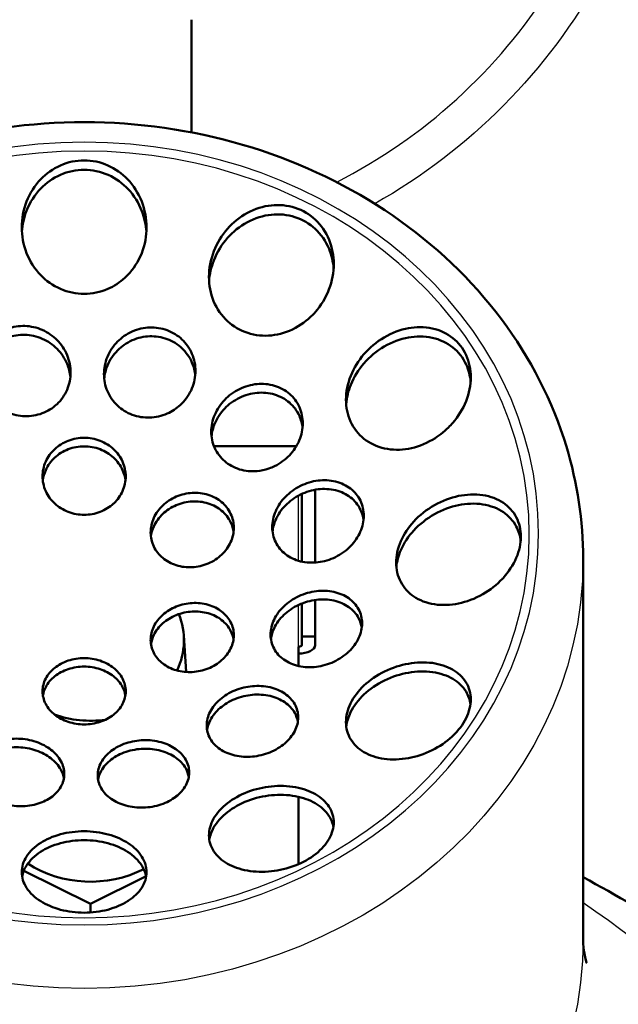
# Model space of a CAD drawing. Header units: millimetres. Extents: x 155 to 950, y -844 to 1327.
# Tile 47 of 56: x 285 to 321, y 997 to 1056. Entities that reach past the tile are written whole.
import ezdxf

# ---------------------------------------------------------------- set-up
doc = ezdxf.new("R2010")
doc.units = ezdxf.units.MM
doc.header["$LTSCALE"] = 0.75
doc.layers.add('Visible', color=7, linetype='Continuous', lineweight=50)
doc.layers.add('Visible Narrow', color=7, linetype='Continuous', lineweight=25)

msp = doc.modelspace()

# ---------------------------------------------------------------- linework, layer by layer
at = {"layer": 'Visible', "extrusion": (-1.22465e-16, -1, 2.96658e-13)}
for p, q in [((294.899, 1049.315, 667.232), (294.899, 1056.088, 663.524)), ((301.21, 1030.445, 707.586), (296.256, 1030.445, 707.586)), ((302.333, 1023.445, 713.102), (302.333, 1027.822, 710.524)), ((301.533, 1023.502, 713.069), (301.533, 1027.569, 710.673)), ((318.44, 1023.676, 746.85), (318.44, 1000.837, 708.076)), ((301.533, 1018.992, 715.725), (301.533, 1020.979, 714.555)), ((302.333, 1018.992, 715.725), (302.333, 1021.193, 714.429)), ((294.444, 1019.065, 739.822), (294.596, 1016.866, 736.071)), ((302.333, 1018.992, 715.725), (301.533, 1018.992, 715.725)), ((301.533, 1018.992, 715.725), (301.533, 1018.484, 714.864)), ((302.333, 1018.484, 714.864), (302.333, 1018.992, 715.725)), ((301.333, 1017.227, 715.372), (301.333, 1018.383, 714.691)), ((301.333, 1005.309, 722.392), (301.333, 1009.36, 720.006)), ((288.833, 1002.927, 728.438), (284.832, 1004.917, 727.266)), ((292.176, 1004.59, 727.459), (288.833, 1002.927, 728.438)), ((288.833, 1002.406, 727.554), (288.833, 1002.927, 728.438))]:
    msp.add_line(p, q, dxfattribs=at)
at = {"layer": 'Visible', "extrusion": (-3.63302e-29, -2.96658e-13, -1)}
msp.add_arc((-288.563, 1075.8, 748.545), 126, 100.34185, 239.69339, dxfattribs=at)
at = {"layer": 'Visible', "extrusion": (-7.09366e-14, 0.507538, 0.861629)}
msp.add_arc((-288.833, -502.235, 1154.667), 5.621, 157.89726, 198.90465, dxfattribs=at)
at = {"layer": 'Visible', "extrusion": (9.86461e-14, 0.861629, -0.507538)}
msp.add_arc((-301.333, 1132.867, 514.735), 0.2, 180, 270, dxfattribs=at)
at = {"layer": 'Visible', "extrusion": (-7.72693e-14, -0.861629, 0.507538)}
msp.add_arc((301.333, 1132.867, -514.735), 1, 270, 0, dxfattribs=at)
at = {"layer": 'Visible', "extrusion": (3.55338e-14, 0.507538, 0.861629)}
msp.add_arc((-288.833, -502.235, 1154.667), 5.621, 67.49127, 99.28241, dxfattribs=at)
at = {"layer": 'Visible', "extrusion": (7.42756e-16, -0.507538, -0.861629)}
msp.add_arc((288.833, -502.235, -1136.667), 6.25, 59.18693, 127.02135, dxfattribs=at)
at = {"layer": 'Visible'}
for points, knots in [([(258.47, 1023.676, 746.85), (258.47, 1026.437, 745.435), (258.972, 1029.196, 744.021), (260.922, 1034.447, 741.314), (262.379, 1036.935, 740.024), (266.111, 1041.415, 737.681), (268.4, 1043.397, 736.636), (273.588, 1046.653, 734.908), (276.496, 1047.915, 734.233), (282.628, 1049.582, 733.34), (285.855, 1049.98, 733.126), (292.296, 1049.864, 733.188), (295.509, 1049.348, 733.465), (301.588, 1047.448, 734.483), (304.454, 1046.066, 735.221), (309.53, 1042.57, 737.072), (311.746, 1040.463, 738.182), (315.279, 1035.747, 740.641), (316.609, 1033.148, 741.986), (318.1, 1028.227, 744.518), (318.44, 1025.952, 745.684), (318.44, 1023.676, 746.85)], [3.141593, 3.141593, 3.141593, 3.141593, 3.451393, 3.451393, 3.764106, 3.764106, 4.082919, 4.082919, 4.406807, 4.406807, 4.73327, 4.73327, 5.060388, 5.060388, 5.386642, 5.386642, 5.709973, 5.709973, 6.027814, 6.027814, 6.283185, 6.283185, 6.283185, 6.283185]), ([(290.896, 1040.563, 736.795), (290.955, 1040.617, 736.786), (291.012, 1040.673, 736.778), (291.419, 1041.094, 736.715), (291.718, 1041.555, 736.646), (292.111, 1042.557, 736.499), (292.205, 1043.098, 736.42), (292.205, 1044.111, 736.276), (292.11, 1044.654, 736.199), (291.716, 1045.661, 736.059), (291.418, 1046.125, 735.996), (290.741, 1046.829, 735.9), (290.33, 1047.128, 735.86), (289.422, 1047.528, 735.807), (288.924, 1047.629, 735.793), (288.455, 1047.629, 735.793), (287.986, 1047.629, 735.793), (287.488, 1047.528, 735.807), (286.58, 1047.128, 735.86), (286.169, 1046.829, 735.9), (285.492, 1046.125, 735.996), (285.194, 1045.661, 736.059), (284.8, 1044.654, 736.199), (284.705, 1044.111, 736.276), (284.705, 1043.098, 736.42), (284.799, 1042.557, 736.499), (285.192, 1041.555, 736.646), (285.491, 1041.094, 736.715), (286.167, 1040.394, 736.82), (286.579, 1040.097, 736.865), (287.488, 1039.7, 736.925), (287.986, 1039.601, 736.941), (288.924, 1039.601, 736.941), (289.421, 1039.7, 736.925), (290.254, 1040.063, 736.87), (290.603, 1040.297, 736.835), (290.896, 1040.563, 736.795)], [-0.918806, -0.918806, -0.918806, -0.918806, -0.895129, -0.895129, -0.741966, -0.741966, -0.588803, -0.588803, -0.435149, -0.435149, -0.281495, -0.281495, -0.140747, -0.140747, 0, 0, 0, 0.140747, 0.140747, 0.281495, 0.281495, 0.435149, 0.435149, 0.588803, 0.588803, 0.741966, 0.741966, 0.895129, 0.895129, 1.035819, 1.035819, 1.176508, 1.176508, 1.317198, 1.317198, 1.43421, 1.43421, 1.43421, 1.43421]), ([(284.714, 1043.329, 735.375), (284.742, 1043.752, 735.312), (284.835, 1044.191, 735.247), (285.193, 1045.103, 735.113), (285.492, 1045.565, 735.047), (286.168, 1046.267, 734.947), (286.579, 1046.565, 734.904), (287.488, 1046.964, 734.848), (287.986, 1047.064, 734.834), (288.455, 1047.064, 734.834), (288.934, 1047.064, 734.834), (289.441, 1046.96, 734.849), (290.365, 1046.545, 734.907), (290.781, 1046.236, 734.951), (291.447, 1045.524, 735.053), (291.735, 1045.068, 735.119), (292.079, 1044.171, 735.25), (292.168, 1043.742, 735.313), (292.196, 1043.329, 735.375)], [1.789087, 1.789087, 1.789087, 1.789087, 1.914866, 1.914866, 2.06805, 2.06805, 2.208812, 2.208812, 2.349575, 2.349575, 2.349575, 2.493317, 2.493317, 2.637058, 2.637058, 2.787273, 2.787273, 2.910093, 2.910093, 2.910093, 2.910093]), ([(302.313, 1038.471, 738.882), (302.328, 1038.487, 738.882), (302.342, 1038.503, 738.882), (302.689, 1038.901, 738.872), (302.977, 1039.368, 738.839), (303.36, 1040.369, 738.723), (303.455, 1040.904, 738.641), (303.455, 1041.879, 738.458), (303.366, 1042.389, 738.345), (302.988, 1043.318, 738.097), (302.699, 1043.736, 737.962), (302.023, 1044.372, 737.709), (301.598, 1044.63, 737.576), (300.672, 1044.931, 737.334), (300.17, 1044.974, 737.225), (299.705, 1044.924, 737.14), (299.225, 1044.873, 737.053), (298.723, 1044.717, 736.981), (297.809, 1044.223, 736.89), (297.397, 1043.884, 736.872), (296.735, 1043.134, 736.883), (296.443, 1042.664, 736.915), (296.053, 1041.656, 737.034), (295.955, 1041.118, 737.12), (295.955, 1040.137, 737.313), (296.046, 1039.625, 737.432), (296.431, 1038.696, 737.692), (296.725, 1038.278, 737.833), (297.406, 1037.651, 738.09), (297.828, 1037.398, 738.223), (298.747, 1037.102, 738.46), (299.244, 1037.059, 738.564), (300.189, 1037.155, 738.728), (300.696, 1037.309, 738.795), (301.597, 1037.795, 738.874), (301.995, 1038.118, 738.889), (302.313, 1038.471, 738.882)], [-0.887066, -0.887066, -0.887066, -0.887066, -0.880504, -0.880504, -0.728845, -0.728845, -0.577186, -0.577186, -0.431131, -0.431131, -0.285075, -0.285075, -0.142538, -0.142538, 0, 0, 0, 0.147068, 0.147068, 0.294137, 0.294137, 0.447123, 0.447123, 0.600109, 0.600109, 0.747201, 0.747201, 0.894293, 0.894293, 1.035318, 1.035318, 1.176343, 1.176343, 1.324461, 1.324461, 1.466017, 1.466017, 1.466017, 1.466017]), ([(295.964, 1040.347, 736.245), (295.993, 1040.766, 736.166), (296.088, 1041.2, 736.097), (296.442, 1042.114, 735.983), (296.735, 1042.582, 735.947), (297.396, 1043.329, 735.929), (297.809, 1043.666, 735.945), (298.723, 1044.157, 736.03), (299.226, 1044.311, 736.1), (299.705, 1044.361, 736.185), (300.165, 1044.41, 736.267), (300.662, 1044.368, 736.374), (301.581, 1044.073, 736.612), (302.003, 1043.82, 736.744), (302.684, 1043.192, 736.998), (302.978, 1042.772, 737.137), (303.327, 1041.928, 737.367), (303.417, 1041.519, 737.464), (303.445, 1041.121, 737.546)], [1.778163, 1.778163, 1.778163, 1.778163, 1.903357, 1.903357, 2.055912, 2.055912, 2.202752, 2.202752, 2.349592, 2.349592, 2.349592, 2.490596, 2.490596, 2.6316, 2.6316, 2.778948, 2.778948, 2.89837, 2.89837, 2.89837, 2.89837]), ([(286.793, 1032.941, 738.799), (286.804, 1032.951, 738.795), (286.815, 1032.961, 738.792), (287.075, 1033.207, 738.701), (287.29, 1033.508, 738.596), (287.573, 1034.171, 738.378), (287.641, 1034.532, 738.264), (287.641, 1035.214, 738.059), (287.571, 1035.581, 737.953), (287.288, 1036.261, 737.766), (287.074, 1036.575, 737.686), (286.584, 1037.068, 737.569), (286.278, 1037.284, 737.524), (285.605, 1037.58, 737.479), (285.237, 1037.66, 737.478), (284.891, 1037.671, 737.497), (284.548, 1037.682, 737.516), (284.181, 1037.626, 737.556), (283.507, 1037.374, 737.674), (283.2, 1037.177, 737.752), (282.707, 1036.712, 737.922), (282.493, 1036.41, 738.025), (282.21, 1035.746, 738.242), (282.141, 1035.384, 738.354), (282.141, 1034.702, 738.559), (282.211, 1034.335, 738.665), (282.494, 1033.655, 738.852), (282.709, 1033.342, 738.933), (283.198, 1032.85, 739.051), (283.504, 1032.634, 739.097), (284.177, 1032.339, 739.145), (284.545, 1032.259, 739.146), (285.234, 1032.238, 739.11), (285.601, 1032.294, 739.07), (286.261, 1032.541, 738.954), (286.556, 1032.725, 738.879), (286.793, 1032.941, 738.799)], [-0.639927, -0.639927, -0.639927, -0.639927, -0.635381, -0.635381, -0.529068, -0.529068, -0.422754, -0.422754, -0.31549, -0.31549, -0.208225, -0.208225, -0.104113, -0.104113, 0, 0, 0, 0.103186, 0.103186, 0.206372, 0.206372, 0.312762, 0.312762, 0.419153, 0.419153, 0.5264, 0.5264, 0.633646, 0.633646, 0.737718, 0.737718, 0.84179, 0.84179, 0.944989, 0.944989, 1.043642, 1.043642, 1.043642, 1.043642]), ([(294.23, 1032.917, 739.081), (294.264, 1032.948, 739.073), (294.298, 1032.981, 739.066), (294.579, 1033.264, 738.999), (294.793, 1033.577, 738.919), (295.076, 1034.258, 738.733), (295.146, 1034.625, 738.627), (295.146, 1035.306, 738.421), (295.078, 1035.667, 738.307), (294.795, 1036.329, 738.088), (294.58, 1036.63, 737.983), (294.088, 1037.094, 737.809), (293.78, 1037.289, 737.729), (293.106, 1037.539, 737.607), (292.739, 1037.594, 737.565), (292.396, 1037.582, 737.544), (292.05, 1037.569, 737.523), (291.682, 1037.488, 737.522), (291.009, 1037.19, 737.564), (290.703, 1036.973, 737.608), (290.214, 1036.478, 737.722), (290, 1036.165, 737.802), (289.716, 1035.484, 737.988), (289.646, 1035.117, 738.094), (289.646, 1034.436, 738.301), (289.715, 1034.076, 738.415), (289.997, 1033.415, 738.636), (290.212, 1033.115, 738.742), (290.704, 1032.652, 738.918), (291.012, 1032.457, 738.998), (291.686, 1032.207, 739.121), (292.053, 1032.152, 739.163), (292.743, 1032.176, 739.204), (293.11, 1032.257, 739.204), (293.738, 1032.534, 739.163), (294.006, 1032.713, 739.127), (294.23, 1032.917, 739.081)], [-0.647509, -0.647509, -0.647509, -0.647509, -0.633466, -0.633466, -0.526221, -0.526221, -0.418976, -0.418976, -0.312678, -0.312678, -0.20638, -0.20638, -0.10319, -0.10319, 0, 0, 0, 0.104207, 0.104207, 0.208414, 0.208414, 0.315672, 0.315672, 0.422929, 0.422929, 0.52915, 0.52915, 0.635371, 0.635371, 0.738574, 0.738574, 0.841778, 0.841778, 0.945941, 0.945941, 1.03606, 1.03606, 1.03606, 1.03606]), ([(310.347, 1031.568, 743.747), (310.44, 1031.66, 743.75), (310.528, 1031.755, 743.751), (310.931, 1032.223, 743.741), (311.213, 1032.673, 743.694), (311.593, 1033.628, 743.513), (311.691, 1034.132, 743.38), (311.691, 1035.042, 743.074), (311.6, 1035.507, 742.884), (311.226, 1036.327, 742.467), (310.941, 1036.683, 742.24), (310.27, 1037.219, 741.806), (309.838, 1037.425, 741.574), (308.905, 1037.625, 741.155), (308.403, 1037.621, 740.968), (307.941, 1037.536, 740.824), (307.46, 1037.448, 740.674), (306.953, 1037.261, 740.549), (306.023, 1036.715, 740.392), (305.601, 1036.356, 740.359), (304.949, 1035.599, 740.38), (304.667, 1035.151, 740.432), (304.287, 1034.203, 740.622), (304.191, 1033.702, 740.761), (304.191, 1032.796, 741.075), (304.281, 1032.333, 741.269), (304.657, 1031.514, 741.689), (304.941, 1031.158, 741.915), (305.612, 1030.62, 742.343), (306.044, 1030.413, 742.571), (306.977, 1030.207, 742.98), (307.478, 1030.208, 743.161), (308.422, 1030.376, 743.447), (308.929, 1030.562, 743.569), (309.742, 1031.038, 743.704), (310.066, 1031.291, 743.737), (310.347, 1031.568, 743.747)], [-0.909442, -0.909442, -0.909442, -0.909442, -0.871319, -0.871319, -0.724251, -0.724251, -0.577183, -0.577183, -0.436186, -0.436186, -0.295189, -0.295189, -0.147594, -0.147594, 0, 0, 0, 0.153283, 0.153283, 0.306565, 0.306565, 0.453057, 0.453057, 0.599548, 0.599548, 0.740573, 0.740573, 0.881598, 0.881598, 1.02869, 1.02869, 1.175782, 1.175782, 1.328768, 1.328768, 1.443631, 1.443631, 1.443631, 1.443631]), ([(282.154, 1034.781, 737.484), (282.181, 1035.04, 737.404), (282.246, 1035.304, 737.32), (282.493, 1035.882, 737.129), (282.707, 1036.183, 737.024), (283.199, 1036.647, 736.853), (283.507, 1036.844, 736.774), (284.181, 1037.096, 736.655), (284.548, 1037.152, 736.616), (284.891, 1037.141, 736.597), (285.237, 1037.13, 736.579), (285.605, 1037.051, 736.58), (286.278, 1036.755, 736.627), (286.584, 1036.54, 736.674), (287.074, 1036.048, 736.793), (287.288, 1035.735, 736.874), (287.536, 1035.142, 737.04), (287.602, 1034.873, 737.118), (287.628, 1034.61, 737.196)], [1.2906997, 1.2906997, 1.2906997, 1.2906997, 1.3699725, 1.3699725, 1.4762652, 1.4762652, 1.5794649, 1.5794649, 1.6826645, 1.6826645, 1.6826645, 1.7867582, 1.7867582, 1.8908518, 1.8908518, 1.9979891, 1.9979891, 2.0782101, 2.0782101, 2.0782101, 2.0782101]), ([(289.659, 1034.514, 737.232), (289.686, 1034.777, 737.153), (289.752, 1035.046, 737.075), (289.999, 1035.639, 736.91), (290.213, 1035.952, 736.829), (290.703, 1036.445, 736.712), (291.008, 1036.661, 736.667), (291.682, 1036.959, 736.623), (292.05, 1037.04, 736.624), (292.396, 1037.052, 736.645), (292.739, 1037.064, 736.665), (293.106, 1037.009, 736.707), (293.78, 1036.759, 736.83), (294.088, 1036.564, 736.91), (294.581, 1036.101, 737.085), (294.795, 1035.801, 737.192), (295.042, 1035.224, 737.385), (295.107, 1034.961, 737.469), (295.133, 1034.703, 737.55)], [1.2869586, 1.2869586, 1.2869586, 1.2869586, 1.3671649, 1.3671649, 1.4742956, 1.4742956, 1.5784803, 1.5784803, 1.682665, 1.682665, 1.682665, 1.7858686, 1.7858686, 1.8890722, 1.8890722, 1.9952754, 1.9952754, 2.0744395, 2.0744395, 2.0744395, 2.0744395]), ([(304.201, 1032.974, 739.919), (304.231, 1033.356, 739.796), (304.324, 1033.755, 739.689), (304.667, 1034.61, 739.512), (304.949, 1035.056, 739.458), (305.602, 1035.809, 739.431), (306.024, 1036.166, 739.46), (306.953, 1036.708, 739.61), (307.46, 1036.893, 739.732), (307.941, 1036.979, 739.879), (308.403, 1037.062, 740.02), (308.905, 1037.065, 740.204), (309.838, 1036.862, 740.618), (310.27, 1036.656, 740.848), (310.941, 1036.119, 741.28), (311.225, 1035.763, 741.507), (311.561, 1035.028, 741.882), (311.649, 1034.669, 742.036), (311.679, 1034.313, 742.169)], [1.779497, 1.779497, 1.779497, 1.779497, 1.897627, 1.897627, 2.043933, 2.043933, 2.196762, 2.196762, 2.349592, 2.349592, 2.349592, 2.49694, 2.49694, 2.644288, 2.644288, 2.785292, 2.785292, 2.89702, 2.89702, 2.89702, 2.89702]), ([(299.563, 1029.104, 741.366), (299.677, 1029.144, 741.373), (299.791, 1029.191, 741.377), (300.24, 1029.409, 741.38), (300.547, 1029.638, 741.353), (301.032, 1030.144, 741.256), (301.244, 1030.456, 741.18), (301.525, 1031.126, 740.984), (301.595, 1031.484, 740.864), (301.595, 1032.142, 740.619), (301.527, 1032.485, 740.478), (301.247, 1033.105, 740.194), (301.035, 1033.381, 740.05), (300.544, 1033.803, 739.799), (300.233, 1033.976, 739.675), (299.555, 1034.18, 739.469), (299.187, 1034.21, 739.387), (298.845, 1034.179, 739.333), (298.497, 1034.146, 739.278), (298.128, 1034.045, 739.245), (297.451, 1033.715, 739.239), (297.143, 1033.486, 739.266), (296.658, 1032.979, 739.363), (296.447, 1032.668, 739.44), (296.165, 1031.999, 739.637), (296.095, 1031.642, 739.758), (296.095, 1030.985, 740.004), (296.163, 1030.642, 740.146), (296.443, 1030.024, 740.432), (296.655, 1029.747, 740.575), (297.146, 1029.325, 740.827), (297.457, 1029.152, 740.951), (298.136, 1028.948, 741.155), (298.503, 1028.916, 741.236), (299.08, 1028.969, 741.326), (299.324, 1029.022, 741.352), (299.563, 1029.104, 741.366)], [-0.770259, -0.770259, -0.770259, -0.770259, -0.73566, -0.73566, -0.629477, -0.629477, -0.523321, -0.523321, -0.417164, -0.417164, -0.312899, -0.312899, -0.208634, -0.208634, -0.104317, -0.104317, 0, 0, 0, 0.106252, 0.106252, 0.212504, 0.212504, 0.31859, 0.31859, 0.424675, 0.424675, 0.528892, 0.528892, 0.633109, 0.633109, 0.73742, 0.73742, 0.841732, 0.841732, 0.913317, 0.913317, 0.913317, 0.913317]), ([(296.109, 1031.052, 738.904), (296.136, 1031.304, 738.814), (296.202, 1031.564, 738.727), (296.447, 1032.145, 738.553), (296.658, 1032.456, 738.475), (297.143, 1032.961, 738.376), (297.451, 1033.19, 738.347), (298.128, 1033.519, 738.351), (298.497, 1033.619, 738.382), (298.845, 1033.65, 738.436), (299.187, 1033.682, 738.489), (299.555, 1033.65, 738.57), (300.233, 1033.446, 738.775), (300.544, 1033.273, 738.899), (301.036, 1032.851, 739.151), (301.248, 1032.575, 739.294), (301.49, 1032.038, 739.542), (301.554, 1031.793, 739.646), (301.581, 1031.55, 739.742)], [1.2857598, 1.2857598, 1.2857598, 1.2857598, 1.3643512, 1.3643512, 1.4703515, 1.4703515, 1.5765104, 1.5765104, 1.6826693, 1.6826693, 1.6826693, 1.786983, 1.786983, 1.8912968, 1.8912968, 1.9955154, 1.9955154, 2.0719842, 2.0719842, 2.0719842, 2.0719842]), ([(290.253, 1027.022, 741.174), (290.462, 1027.223, 741.088), (290.643, 1027.472, 740.981), (290.892, 1028.03, 740.742), (290.955, 1028.34, 740.609), (290.955, 1028.921, 740.359), (290.892, 1029.231, 740.226), (290.638, 1029.802, 739.982), (290.445, 1030.063, 739.87), (290.001, 1030.474, 739.693), (289.721, 1030.652, 739.617), (289.105, 1030.889, 739.516), (288.769, 1030.948, 739.491), (288.455, 1030.948, 739.491), (288.141, 1030.948, 739.491), (287.807, 1030.889, 739.516), (287.192, 1030.654, 739.617), (286.911, 1030.476, 739.693), (286.467, 1030.065, 739.869), (286.274, 1029.804, 739.981), (286.018, 1029.232, 740.226), (285.955, 1028.922, 740.359), (285.955, 1028.34, 740.609), (286.018, 1028.03, 740.742), (286.274, 1027.458, 740.987), (286.467, 1027.197, 741.099), (286.911, 1026.787, 741.276), (287.192, 1026.609, 741.352), (287.807, 1026.373, 741.453), (288.141, 1026.315, 741.478), (288.769, 1026.315, 741.478), (289.103, 1026.373, 741.453), (289.718, 1026.609, 741.352), (289.999, 1026.787, 741.276), (290.231, 1027.001, 741.183), (290.242, 1027.012, 741.179), (290.253, 1027.022, 741.174)], [-0.563415, -0.563415, -0.563415, -0.563415, -0.473199, -0.473199, -0.378225, -0.378225, -0.283446, -0.283446, -0.188667, -0.188667, -0.094334, -0.094334, 0, 0, 0, 0.094132, 0.094132, 0.188265, 0.188265, 0.283245, 0.283245, 0.378225, 0.378225, 0.473198, 0.473198, 0.568172, 0.568172, 0.662304, 0.662304, 0.756435, 0.756435, 0.850567, 0.850567, 0.944699, 0.944699, 0.949456, 0.949456, 0.949456, 0.949456]), ([(285.971, 1028.375, 739.504), (285.997, 1028.587, 739.413), (286.055, 1028.802, 739.32), (286.274, 1029.291, 739.109), (286.467, 1029.551, 738.997), (286.911, 1029.962, 738.82), (287.192, 1030.139, 738.743), (287.807, 1030.375, 738.642), (288.141, 1030.433, 738.617), (288.455, 1030.433, 738.617), (288.769, 1030.433, 738.617), (289.103, 1030.375, 738.642), (289.718, 1030.139, 738.743), (289.999, 1029.962, 738.82), (290.443, 1029.551, 738.997), (290.636, 1029.291, 739.109), (290.855, 1028.802, 739.32), (290.913, 1028.587, 739.413), (290.939, 1028.375, 739.504)], [1.1619394, 1.1619394, 1.1619394, 1.1619394, 1.2294461, 1.2294461, 1.324399, 1.324399, 1.4185327, 1.4185327, 1.5126663, 1.5126663, 1.5126663, 1.6067999, 1.6067999, 1.7009335, 1.7009335, 1.7958865, 1.7958865, 1.8633931, 1.8633931, 1.8633931, 1.8633931]), ([(304.48, 1024.449, 744.922), (304.711, 1024.69, 744.863), (304.913, 1024.982, 744.771), (305.19, 1025.611, 744.528), (305.26, 1025.95, 744.376), (305.26, 1026.569, 744.062), (305.192, 1026.888, 743.881), (304.914, 1027.455, 743.516), (304.705, 1027.704, 743.332), (304.218, 1028.082, 743.005), (303.905, 1028.235, 742.841), (303.224, 1028.402, 742.568), (302.855, 1028.417, 742.458), (302.51, 1028.375, 742.385), (302.163, 1028.331, 742.312), (301.793, 1028.223, 742.265), (301.112, 1027.885, 742.251), (300.801, 1027.656, 742.283), (300.317, 1027.159, 742.404), (300.108, 1026.86, 742.499), (299.83, 1026.224, 742.747), (299.76, 1025.888, 742.9), (299.76, 1025.272, 743.213), (299.829, 1024.953, 743.394), (300.106, 1024.385, 743.758), (300.315, 1024.136, 743.942), (300.803, 1023.757, 744.268), (301.115, 1023.604, 744.43), (301.797, 1023.435, 744.702), (302.166, 1023.42, 744.81), (302.855, 1023.505, 744.955), (303.223, 1023.612, 745.001), (303.9, 1023.946, 745.017), (304.209, 1024.174, 744.987), (304.463, 1024.432, 744.926), (304.471, 1024.441, 744.924), (304.48, 1024.449, 744.922)], [-0.625277, -0.625277, -0.625277, -0.625277, -0.52402, -0.52402, -0.419153, -0.419153, -0.315967, -0.315967, -0.212782, -0.212782, -0.106391, -0.106391, 0, 0, 0, 0.107246, 0.107246, 0.214493, 0.214493, 0.318565, 0.318565, 0.422637, 0.422637, 0.525836, 0.525836, 0.629035, 0.629035, 0.735348, 0.735348, 0.841661, 0.841661, 0.948173, 0.948173, 1.054684, 1.054684, 1.058294, 1.058294, 1.058294, 1.058294]), ([(299.776, 1025.321, 742.049), (299.804, 1025.553, 741.938), (299.868, 1025.793, 741.833), (300.108, 1026.341, 741.617), (300.317, 1026.639, 741.521), (300.801, 1027.135, 741.398), (301.112, 1027.363, 741.365), (301.793, 1027.699, 741.376), (302.163, 1027.807, 741.421), (302.51, 1027.849, 741.494), (302.855, 1027.891, 741.565), (303.224, 1027.875, 741.673), (303.905, 1027.707, 741.944), (304.218, 1027.554, 742.107), (304.705, 1027.174, 742.433), (304.914, 1026.925, 742.616), (305.152, 1026.438, 742.929), (305.216, 1026.217, 743.059), (305.244, 1025.995, 743.18)], [1.2889912, 1.2889912, 1.2889912, 1.2889912, 1.3643668, 1.3643668, 1.4684228, 1.4684228, 1.575543, 1.575543, 1.6826632, 1.6826632, 1.6826632, 1.7889558, 1.7889558, 1.8952485, 1.8952485, 1.9984482, 1.9984482, 2.0723799, 2.0723799, 2.0723799, 2.0723799]), ([(296.733, 1023.933, 743.35), (296.948, 1024.141, 743.271), (297.135, 1024.398, 743.165), (297.387, 1024.956, 742.913), (297.45, 1025.259, 742.768), (297.45, 1025.821, 742.484), (297.388, 1026.117, 742.327), (297.132, 1026.653, 742.024), (296.94, 1026.894, 741.878), (296.495, 1027.266, 741.634), (296.214, 1027.423, 741.52), (295.598, 1027.616, 741.346), (295.263, 1027.653, 741.286), (294.95, 1027.635, 741.256), (294.636, 1027.617, 741.226), (294.3, 1027.542, 741.222), (293.684, 1027.279, 741.279), (293.403, 1027.091, 741.34), (292.96, 1026.67, 741.498), (292.768, 1026.408, 741.607), (292.513, 1025.844, 741.861), (292.45, 1025.541, 742.007), (292.45, 1024.98, 742.291), (292.513, 1024.684, 742.449), (292.767, 1024.148, 742.751), (292.959, 1023.908, 742.897), (293.404, 1023.535, 743.141), (293.685, 1023.378, 743.255), (294.302, 1023.185, 743.429), (294.637, 1023.147, 743.489), (295.265, 1023.183, 743.548), (295.6, 1023.258, 743.552), (296.216, 1023.521, 743.495), (296.497, 1023.709, 743.434), (296.724, 1023.924, 743.353), (296.729, 1023.929, 743.352), (296.733, 1023.933, 743.35)], [-0.564559, -0.564559, -0.564559, -0.564559, -0.471993, -0.471993, -0.377454, -0.377454, -0.283202, -0.283202, -0.188951, -0.188951, -0.094476, -0.094476, 0, 0, 0, 0.09496, 0.09496, 0.18992, 0.18992, 0.284452, 0.284452, 0.378984, 0.378984, 0.473135, 0.473135, 0.567286, 0.567286, 0.661856, 0.661856, 0.756426, 0.756426, 0.851382, 0.851382, 0.946339, 0.946339, 0.948312, 0.948312, 0.948312, 0.948312]), ([(313.59, 1022.474, 750.065), (313.61, 1022.495, 750.063), (313.629, 1022.516, 750.06), (313.961, 1022.882, 750.006), (314.239, 1023.296, 749.898), (314.611, 1024.158, 749.573), (314.705, 1024.607, 749.354), (314.705, 1025.416, 748.878), (314.611, 1025.824, 748.591), (314.239, 1026.527, 747.995), (313.961, 1026.822, 747.685), (313.306, 1027.265, 747.105), (312.874, 1027.431, 746.797), (311.936, 1027.572, 746.261), (311.429, 1027.547, 746.032), (310.955, 1027.448, 745.865), (310.483, 1027.35, 745.697), (309.976, 1027.163, 745.567), (309.038, 1026.631, 745.437), (308.606, 1026.285, 745.438), (307.95, 1025.568, 745.553), (307.671, 1025.156, 745.666), (307.298, 1024.297, 745.999), (307.205, 1023.849, 746.219), (307.205, 1023.041, 746.695), (307.298, 1022.631, 746.98), (307.671, 1021.923, 747.57), (307.95, 1021.625, 747.875), (308.606, 1021.177, 748.447), (309.038, 1021.008, 748.749), (309.976, 1020.864, 749.277), (310.483, 1020.887, 749.504), (311.429, 1021.085, 749.839), (311.936, 1021.273, 749.971), (312.848, 1021.796, 750.104), (313.258, 1022.121, 750.111), (313.59, 1022.474, 750.065)], [-0.878822, -0.878822, -0.878822, -0.878822, -0.870298, -0.870298, -0.729551, -0.729551, -0.588803, -0.588803, -0.448056, -0.448056, -0.307309, -0.307309, -0.153654, -0.153654, 0, 0, 0, 0.153163, 0.153163, 0.306326, 0.306326, 0.447016, 0.447016, 0.587705, 0.587705, 0.728394, 0.728394, 0.869084, 0.869084, 1.022247, 1.022247, 1.17541, 1.17541, 1.329064, 1.329064, 1.474195, 1.474195, 1.474195, 1.474195]), ([(292.467, 1025.006, 741.156), (292.493, 1025.21, 741.056), (292.551, 1025.418, 740.957), (292.768, 1025.897, 740.74), (292.96, 1026.159, 740.631), (293.403, 1026.579, 740.471), (293.684, 1026.767, 740.41), (294.3, 1027.029, 740.352), (294.636, 1027.104, 740.355), (294.95, 1027.122, 740.384), (295.263, 1027.139, 740.414), (295.598, 1027.102, 740.474), (296.215, 1026.908, 740.647), (296.497, 1026.751, 740.761), (296.941, 1026.378, 741.005), (297.133, 1026.137, 741.15), (297.349, 1025.682, 741.407), (297.407, 1025.482, 741.516), (297.433, 1025.282, 741.62)], [1.1619097, 1.1619097, 1.1619097, 1.1619097, 1.2282789, 1.2282789, 1.322799, 1.322799, 1.4177328, 1.4177328, 1.5126666, 1.5126666, 1.5126666, 1.6072294, 1.6072294, 1.7017921, 1.7017921, 1.7959432, 1.7959432, 1.8617188, 1.8617188, 1.8617188, 1.8617188]), ([(307.218, 1023.18, 745.397), (307.25, 1023.509, 745.218), (307.339, 1023.856, 745.054), (307.671, 1024.621, 744.755), (307.95, 1025.032, 744.641), (308.607, 1025.746, 744.521), (309.039, 1026.09, 744.518), (309.976, 1026.618, 744.641), (310.483, 1026.803, 744.768), (310.955, 1026.899, 744.932), (311.428, 1026.996, 745.097), (311.935, 1027.019, 745.322), (312.874, 1026.874, 745.851), (313.305, 1026.707, 746.155), (313.961, 1026.261, 746.731), (314.239, 1025.965, 747.039), (314.568, 1025.341, 747.564), (314.657, 1025.036, 747.787), (314.69, 1024.726, 747.985)], [1.793364, 1.793364, 1.793364, 1.793364, 1.903392, 1.903392, 2.044101, 2.044101, 2.19683, 2.19683, 2.349559, 2.349559, 2.349559, 2.502743, 2.502743, 2.655927, 2.655927, 2.79669, 2.79669, 2.905042, 2.905042, 2.905042, 2.905042]), ([(304.346, 1018.079, 748.958), (304.352, 1018.084, 748.956), (304.358, 1018.09, 748.953), (304.604, 1018.326, 748.865), (304.813, 1018.606, 748.734), (305.091, 1019.198, 748.411), (305.159, 1019.509, 748.217), (305.159, 1020.081, 747.824), (305.089, 1020.378, 747.6), (304.807, 1020.903, 747.156), (304.595, 1021.13, 746.937), (304.108, 1021.472, 746.558), (303.799, 1021.608, 746.374), (303.122, 1021.756, 746.073), (302.754, 1021.768, 745.957), (302.409, 1021.725, 745.885), (302.065, 1021.683, 745.813), (301.696, 1021.581, 745.775), (301.015, 1021.264, 745.793), (300.702, 1021.048, 745.85), (300.214, 1020.582, 746.027), (300.005, 1020.302, 746.158), (299.727, 1019.71, 746.483), (299.659, 1019.398, 746.676), (299.659, 1018.828, 747.066), (299.728, 1018.532, 747.289), (300.007, 1018.009, 747.728), (300.216, 1017.782, 747.944), (300.7, 1017.436, 748.322), (301.011, 1017.298, 748.508), (301.692, 1017.147, 748.812), (302.062, 1017.135, 748.929), (302.753, 1017.221, 749.074), (303.122, 1017.323, 749.113), (303.796, 1017.638, 749.096), (304.102, 1017.848, 749.043), (304.346, 1018.079, 748.958)], [-0.631803, -0.631803, -0.631803, -0.631803, -0.629311, -0.629311, -0.526121, -0.526121, -0.422931, -0.422931, -0.317994, -0.317994, -0.213057, -0.213057, -0.106528, -0.106528, 0, 0, 0, 0.106221, 0.106221, 0.212441, 0.212441, 0.315645, 0.315645, 0.418848, 0.418848, 0.523011, 0.523011, 0.627174, 0.627174, 0.734419, 0.734419, 0.841664, 0.841664, 0.947962, 0.947962, 1.051768, 1.051768, 1.051768, 1.051768]), ([(297.03, 1017.905, 747.173), (297.119, 1018.021, 747.105), (297.197, 1018.146, 747.031), (297.388, 1018.537, 746.791), (297.45, 1018.818, 746.609), (297.45, 1019.339, 746.255), (297.387, 1019.614, 746.06), (297.132, 1020.11, 745.69), (296.939, 1020.332, 745.513), (296.496, 1020.674, 745.222), (296.215, 1020.818, 745.087), (295.599, 1020.995, 744.884), (295.264, 1021.028, 744.817), (294.95, 1021.011, 744.787), (294.637, 1020.993, 744.758), (294.302, 1020.923, 744.761), (293.685, 1020.677, 744.846), (293.404, 1020.501, 744.928), (292.959, 1020.107, 745.136), (292.767, 1019.863, 745.276), (292.513, 1019.338, 745.598), (292.45, 1019.057, 745.78), (292.45, 1018.537, 746.133), (292.513, 1018.263, 746.327), (292.768, 1017.767, 746.697), (292.96, 1017.545, 746.873), (293.403, 1017.202, 747.165), (293.684, 1017.058, 747.3), (294.3, 1016.88, 747.503), (294.636, 1016.847, 747.57), (295.263, 1016.882, 747.63), (295.598, 1016.953, 747.627), (296.214, 1017.199, 747.542), (296.495, 1017.374, 747.461), (296.831, 1017.672, 747.304), (296.936, 1017.784, 747.242), (297.03, 1017.905, 747.173)], [-0.519495, -0.519495, -0.519495, -0.519495, -0.473243, -0.473243, -0.378992, -0.378992, -0.284353, -0.284353, -0.189714, -0.189714, -0.094857, -0.094857, 0, 0, 0, 0.09457, 0.09457, 0.189139, 0.189139, 0.283291, 0.283291, 0.377442, 0.377442, 0.471974, 0.471974, 0.566506, 0.566506, 0.661466, 0.661466, 0.756426, 0.756426, 0.850901, 0.850901, 0.945377, 0.945377, 0.993377, 0.993377, 0.993377, 0.993377]), ([(299.677, 1018.858, 745.818), (299.706, 1019.066, 745.684), (299.769, 1019.281, 745.555), (300.005, 1019.784, 745.279), (300.215, 1020.064, 745.148), (300.702, 1020.53, 744.969), (301.015, 1020.745, 744.912), (301.696, 1021.061, 744.891), (302.065, 1021.162, 744.928), (302.409, 1021.203, 744.998), (302.756, 1021.245, 745.07), (303.126, 1021.232, 745.185), (303.807, 1021.08, 745.486), (304.118, 1020.941, 745.671), (304.602, 1020.596, 746.048), (304.811, 1020.368, 746.265), (305.047, 1019.925, 746.637), (305.11, 1019.726, 746.792), (305.14, 1019.526, 746.937)], [1.2948384, 1.2948384, 1.2948384, 1.2948384, 1.3671855, 1.3671855, 1.4704019, 1.4704019, 1.5765327, 1.5765327, 1.6826636, 1.6826636, 1.6826636, 1.7897943, 1.7897943, 1.896925, 1.896925, 2.0011097, 2.0011097, 2.0736247, 2.0736247, 2.0736247, 2.0736247]), ([(292.47, 1018.544, 744.92), (292.497, 1018.727, 744.8), (292.554, 1018.913, 744.681), (292.767, 1019.354, 744.411), (292.959, 1019.598, 744.271), (293.404, 1019.991, 744.063), (293.685, 1020.167, 743.981), (294.302, 1020.413, 743.895), (294.637, 1020.483, 743.891), (294.95, 1020.5, 743.92), (295.265, 1020.517, 743.95), (295.6, 1020.484, 744.016), (296.216, 1020.306, 744.218), (296.497, 1020.161, 744.352), (296.94, 1019.818, 744.643), (297.132, 1019.595, 744.819), (297.346, 1019.179, 745.128), (297.403, 1019, 745.258), (297.43, 1018.82, 745.383)], [1.165521, 1.165521, 1.165521, 1.165521, 1.2294018, 1.2294018, 1.3235535, 1.3235535, 1.4181101, 1.4181101, 1.5126666, 1.5126666, 1.5126666, 1.6075968, 1.6075968, 1.7025271, 1.7025271, 1.7970541, 1.7970541, 1.8609941, 1.8609941, 1.8609941, 1.8609941]), ([(289.842, 1014.049, 749.382), (289.981, 1014.124, 749.324), (290.11, 1014.208, 749.259), (290.445, 1014.475, 749.051), (290.638, 1014.7, 748.877), (290.892, 1015.19, 748.497), (290.955, 1015.457, 748.29), (290.955, 1015.956, 747.903), (290.892, 1016.223, 747.697), (290.638, 1016.714, 747.317), (290.445, 1016.938, 747.143), (290.001, 1017.292, 746.869), (289.72, 1017.445, 746.75), (289.105, 1017.649, 746.592), (288.769, 1017.699, 746.554), (288.455, 1017.699, 746.554), (288.141, 1017.699, 746.554), (287.807, 1017.649, 746.592), (287.192, 1017.446, 746.749), (286.911, 1017.293, 746.868), (286.467, 1016.94, 747.141), (286.274, 1016.716, 747.315), (286.018, 1016.224, 747.696), (285.955, 1015.957, 747.903), (285.955, 1015.456, 748.291), (286.018, 1015.189, 748.498), (286.274, 1014.698, 748.879), (286.467, 1014.473, 749.053), (286.911, 1014.12, 749.327), (287.192, 1013.968, 749.445), (287.807, 1013.765, 749.603), (288.141, 1013.715, 749.641), (288.769, 1013.715, 749.641), (289.105, 1013.765, 749.603), (289.563, 1013.917, 749.485), (289.707, 1013.979, 749.437), (289.842, 1014.049, 749.382)], [-0.615954, -0.615954, -0.615954, -0.615954, -0.567769, -0.567769, -0.47299, -0.47299, -0.378211, -0.378211, -0.283436, -0.283436, -0.188661, -0.188661, -0.094331, -0.094331, 0, 0, 0, 0.094132, 0.094132, 0.188263, 0.188263, 0.283237, 0.283237, 0.378211, 0.378211, 0.473191, 0.473191, 0.568171, 0.568171, 0.662303, 0.662303, 0.756435, 0.756435, 0.850769, 0.850769, 0.896917, 0.896917, 0.896917, 0.896917]), ([(285.976, 1015.451, 747.03), (286.004, 1015.622, 746.898), (286.061, 1015.795, 746.764), (286.274, 1016.205, 746.448), (286.467, 1016.43, 746.275), (286.911, 1016.784, 746.002), (287.192, 1016.937, 745.884), (287.807, 1017.14, 745.728), (288.141, 1017.19, 745.689), (288.455, 1017.19, 745.689), (288.769, 1017.19, 745.689), (289.103, 1017.14, 745.728), (289.718, 1016.937, 745.884), (289.999, 1016.784, 746.002), (290.443, 1016.43, 746.275), (290.636, 1016.205, 746.448), (290.849, 1015.795, 746.764), (290.906, 1015.622, 746.898), (290.934, 1015.451, 747.03)], [1.166324, 1.166324, 1.166324, 1.166324, 1.2294533, 1.2294533, 1.3244003, 1.3244003, 1.4185333, 1.4185333, 1.5126663, 1.5126663, 1.5126663, 1.6067993, 1.6067993, 1.7009323, 1.7009323, 1.7958792, 1.7958792, 1.8590085, 1.8590085, 1.8590085, 1.8590085]), ([(310.555, 1012.971, 756.139), (310.574, 1012.989, 756.132), (310.594, 1013.008, 756.125), (310.941, 1013.338, 755.991), (311.226, 1013.709, 755.79), (311.6, 1014.472, 755.274), (311.691, 1014.863, 754.96), (311.691, 1015.576, 754.309), (311.591, 1015.94, 753.929), (311.205, 1016.565, 753.174), (310.917, 1016.825, 752.8), (310.261, 1017.202, 752.147), (309.842, 1017.344, 751.821), (308.92, 1017.469, 751.277), (308.417, 1017.451, 751.059), (307.941, 1017.366, 750.914), (307.478, 1017.284, 750.774), (306.977, 1017.126, 750.685), (306.044, 1016.668, 750.667), (305.612, 1016.369, 750.738), (304.941, 1015.733, 751.001), (304.657, 1015.363, 751.203), (304.281, 1014.598, 751.716), (304.191, 1014.204, 752.027), (304.191, 1013.49, 752.666), (304.287, 1013.126, 753.037), (304.667, 1012.5, 753.775), (304.949, 1012.238, 754.141), (305.601, 1011.853, 754.793), (306.023, 1011.707, 755.122), (306.953, 1011.58, 755.676), (307.46, 1011.599, 755.901), (308.403, 1011.772, 756.194), (308.905, 1011.933, 756.289), (309.812, 1012.384, 756.315), (310.221, 1012.665, 756.257), (310.555, 1012.971, 756.139)], [-0.890442, -0.890442, -0.890442, -0.890442, -0.882108, -0.882108, -0.741111, -0.741111, -0.600114, -0.600114, -0.451591, -0.451591, -0.303067, -0.303067, -0.151534, -0.151534, 0, 0, 0, 0.147092, 0.147092, 0.294184, 0.294184, 0.435209, 0.435209, 0.576234, 0.576234, 0.722725, 0.722725, 0.869217, 0.869217, 1.022499, 1.022499, 1.175782, 1.175782, 1.323376, 1.323376, 1.462637, 1.462637, 1.462637, 1.462637]), ([(304.208, 1013.589, 751.196), (304.242, 1013.866, 750.965), (304.328, 1014.159, 750.743), (304.657, 1014.829, 750.295), (304.942, 1015.199, 750.093), (305.612, 1015.833, 749.829), (306.044, 1016.132, 749.757), (306.976, 1016.587, 749.771), (307.478, 1016.744, 749.857), (307.941, 1016.825, 749.995), (308.421, 1016.909, 750.138), (308.928, 1016.924, 750.355), (309.857, 1016.791, 750.899), (310.278, 1016.644, 751.225), (310.931, 1016.259, 751.875), (311.213, 1015.997, 752.243), (311.545, 1015.453, 752.89), (311.635, 1015.193, 753.167), (311.671, 1014.926, 753.427)], [1.809129, 1.809129, 1.809129, 1.809129, 1.914796, 1.914796, 2.055827, 2.055827, 2.202709, 2.202709, 2.349592, 2.349592, 2.349592, 2.502147, 2.502147, 2.654702, 2.654702, 2.801542, 2.801542, 2.910725, 2.910725, 2.910725, 2.910725]), ([(300.514, 1012.575, 752.305), (300.76, 1012.786, 752.179), (300.971, 1013.044, 752.005), (301.251, 1013.59, 751.597), (301.319, 1013.879, 751.363), (301.319, 1014.41, 750.904), (301.249, 1014.688, 750.648), (300.967, 1015.183, 750.155), (300.756, 1015.401, 749.919), (300.27, 1015.731, 749.523), (299.963, 1015.866, 749.336), (299.286, 1016.023, 749.048), (298.917, 1016.044, 748.946), (298.569, 1016.013, 748.893), (298.227, 1015.983, 748.842), (297.859, 1015.898, 748.831), (297.181, 1015.622, 748.915), (296.87, 1015.431, 749.008), (296.379, 1015.009, 749.26), (296.167, 1014.751, 749.434), (295.887, 1014.203, 749.841), (295.819, 1013.914, 750.074), (295.819, 1013.382, 750.531), (295.889, 1013.103, 750.786), (296.171, 1012.607, 751.277), (296.382, 1012.389, 751.513), (296.867, 1012.059, 751.909), (297.175, 1011.924, 752.096), (297.851, 1011.769, 752.386), (298.221, 1011.748, 752.489), (298.911, 1011.81, 752.595), (299.278, 1011.896, 752.606), (299.957, 1012.172, 752.524), (300.267, 1012.363, 752.431), (300.513, 1012.574, 752.305), (300.514, 1012.574, 752.305), (300.514, 1012.575, 752.305)], [-0.633251, -0.633251, -0.633251, -0.633251, -0.529016, -0.529016, -0.424675, -0.424675, -0.318423, -0.318423, -0.212171, -0.212171, -0.106085, -0.106085, 0, 0, 0, 0.104217, 0.104217, 0.208434, 0.208434, 0.312745, 0.312745, 0.417057, 0.417057, 0.52324, 0.52324, 0.629424, 0.629424, 0.73558, 0.73558, 0.841736, 0.841736, 0.945978, 0.945978, 1.050219, 1.050219, 1.050325, 1.050325, 1.050325, 1.050325]), ([(295.84, 1013.392, 749.199), (295.87, 1013.58, 749.046), (295.932, 1013.773, 748.895), (296.167, 1014.233, 748.555), (296.379, 1014.491, 748.381), (296.87, 1014.914, 748.13), (297.181, 1015.104, 748.036), (297.859, 1015.379, 747.951), (298.227, 1015.464, 747.961), (298.569, 1015.494, 748.012), (298.917, 1015.524, 748.063), (299.286, 1015.502, 748.164), (299.963, 1015.344, 748.45), (300.27, 1015.208, 748.635), (300.756, 1014.876, 749.028), (300.967, 1014.658, 749.263), (301.203, 1014.241, 749.674), (301.266, 1014.059, 749.844), (301.297, 1013.876, 750.008)], [1.2992846, 1.2992846, 1.2992846, 1.2992846, 1.3699918, 1.3699918, 1.4742787, 1.4742787, 1.578474, 1.578474, 1.6826693, 1.6826693, 1.6826693, 1.7886696, 1.7886696, 1.8946699, 1.8946699, 2.0008288, 2.0008288, 2.0726367, 2.0726367, 2.0726367, 2.0726367]), ([(286.43, 1009.302, 753.826), (286.44, 1009.309, 753.819), (286.449, 1009.315, 753.812), (286.703, 1009.494, 753.614), (286.915, 1009.715, 753.38), (287.195, 1010.205, 752.877), (287.264, 1010.474, 752.61), (287.264, 1010.981, 752.118), (287.196, 1011.254, 751.859), (286.917, 1011.765, 751.39), (286.705, 1012.003, 751.18), (286.215, 1012.382, 750.859), (285.906, 1012.549, 750.725), (285.228, 1012.781, 750.564), (284.859, 1012.844, 750.536), (284.514, 1012.856, 750.556), (284.167, 1012.868, 750.577), (283.8, 1012.83, 750.648), (283.126, 1012.647, 750.886), (282.82, 1012.503, 751.054), (282.331, 1012.162, 751.429), (282.117, 1011.94, 751.664), (281.833, 1011.447, 752.169), (281.764, 1011.177, 752.439), (281.764, 1010.666, 752.935), (281.832, 1010.392, 753.196), (282.115, 1009.879, 753.669), (282.329, 1009.641, 753.881), (282.822, 1009.265, 754.202), (283.13, 1009.1, 754.334), (283.804, 1008.871, 754.493), (284.171, 1008.808, 754.521), (284.863, 1008.784, 754.479), (285.233, 1008.823, 754.406), (285.897, 1009.003, 754.168), (286.193, 1009.141, 754.006), (286.43, 1009.302, 753.826)], [-0.635923, -0.635923, -0.635923, -0.635923, -0.631906, -0.631906, -0.525378, -0.525378, -0.41885, -0.41885, -0.313336, -0.313336, -0.207822, -0.207822, -0.103911, -0.103911, 0, 0, 0, 0.104163, 0.104163, 0.208326, 0.208326, 0.315571, 0.315571, 0.422815, 0.422815, 0.529114, 0.529114, 0.635412, 0.635412, 0.738602, 0.738602, 0.841792, 0.841792, 0.946729, 0.946729, 1.04765, 1.04765, 1.04765, 1.04765]), ([(293.97, 1009.371, 754.076), (294.214, 1009.56, 753.912), (294.423, 1009.794, 753.701), (294.701, 1010.3, 753.23), (294.769, 1010.572, 752.969), (294.769, 1011.078, 752.476), (294.7, 1011.347, 752.208), (294.42, 1011.837, 751.706), (294.209, 1012.059, 751.473), (293.722, 1012.403, 751.098), (293.415, 1012.55, 750.93), (292.738, 1012.737, 750.692), (292.368, 1012.778, 750.622), (292.019, 1012.767, 750.604), (291.675, 1012.756, 750.585), (291.309, 1012.694, 750.615), (290.635, 1012.468, 750.778), (290.327, 1012.304, 750.912), (289.835, 1011.929, 751.235), (289.62, 1011.691, 751.447), (289.337, 1011.179, 751.921), (289.269, 1010.905, 752.182), (289.269, 1010.394, 752.679), (289.338, 1010.124, 752.948), (289.622, 1009.631, 753.453), (289.836, 1009.408, 753.688), (290.326, 1009.067, 754.063), (290.632, 1008.923, 754.23), (291.305, 1008.74, 754.467), (291.672, 1008.7, 754.537), (292.365, 1008.723, 754.574), (292.734, 1008.785, 754.544), (293.412, 1009.014, 754.378), (293.72, 1009.18, 754.242), (293.966, 1009.368, 754.079), (293.968, 1009.37, 754.077), (293.97, 1009.371, 754.076)], [-0.632944, -0.632944, -0.632944, -0.632944, -0.528271, -0.528271, -0.422639, -0.422639, -0.316144, -0.316144, -0.20965, -0.20965, -0.104825, -0.104825, 0, 0, 0, 0.103199, 0.103199, 0.206398, 0.206398, 0.312711, 0.312711, 0.419024, 0.419024, 0.526289, 0.526289, 0.633554, 0.633554, 0.737666, 0.737666, 0.841779, 0.841779, 0.945724, 0.945724, 1.049669, 1.049669, 1.050628, 1.050628, 1.050628, 1.050628]), ([(281.787, 1010.657, 751.541), (281.819, 1010.831, 751.37), (281.881, 1011.006, 751.196), (282.117, 1011.418, 750.778), (282.331, 1011.641, 750.544), (282.82, 1011.983, 750.171), (283.126, 1012.128, 750.005), (283.8, 1012.311, 749.768), (284.167, 1012.35, 749.697), (284.514, 1012.339, 749.677), (284.857, 1012.327, 749.657), (285.224, 1012.264, 749.685), (285.898, 1012.035, 749.844), (286.206, 1011.869, 749.975), (286.698, 1011.491, 750.293), (286.912, 1011.252, 750.503), (287.148, 1010.824, 750.893), (287.209, 1010.644, 751.06), (287.24, 1010.469, 751.226)], [1.2961073, 1.2961073, 1.2961073, 1.2961073, 1.3672577, 1.3672577, 1.4743763, 1.4743763, 1.5785199, 1.5785199, 1.6826636, 1.6826636, 1.6826636, 1.78588, 1.78588, 1.8890965, 1.8890965, 1.9952273, 1.9952273, 2.065742, 2.065742, 2.065742, 2.065742]), ([(289.292, 1010.391, 751.292), (289.323, 1010.566, 751.125), (289.385, 1010.745, 750.958), (289.62, 1011.172, 750.566), (289.834, 1011.41, 750.354), (290.327, 1011.786, 750.032), (290.634, 1011.95, 749.899), (291.309, 1012.177, 749.736), (291.675, 1012.239, 749.707), (292.019, 1012.249, 749.724), (292.365, 1012.26, 749.742), (292.733, 1012.219, 749.811), (293.406, 1012.034, 750.045), (293.712, 1011.889, 750.21), (294.202, 1011.545, 750.581), (294.416, 1011.321, 750.814), (294.652, 1010.91, 751.231), (294.714, 1010.735, 751.405), (294.745, 1010.561, 751.576)], [1.2994867, 1.2994867, 1.2994867, 1.2994867, 1.370019, 1.370019, 1.4762393, 1.4762393, 1.5794512, 1.5794512, 1.6826632, 1.6826632, 1.6826632, 1.7867191, 1.7867191, 1.8907751, 1.8907751, 1.9978953, 1.9978953, 2.0690077, 2.0690077, 2.0690077, 2.0690077]), ([(302.394, 1005.939, 760.281), (302.72, 1006.201, 760.064), (302.995, 1006.511, 759.772), (303.366, 1007.166, 759.093), (303.455, 1007.512, 758.702), (303.455, 1008.145, 757.937), (303.36, 1008.475, 757.51), (302.977, 1009.062, 756.69), (302.689, 1009.318, 756.297), (302.032, 1009.699, 755.648), (301.618, 1009.852, 755.342), (300.696, 1010.022, 754.869), (300.189, 1010.038, 754.701), (299.705, 1009.989, 754.617), (299.244, 1009.942, 754.537), (298.747, 1009.829, 754.524), (297.828, 1009.479, 754.669), (297.406, 1009.24, 754.825), (296.725, 1008.711, 755.249), (296.431, 1008.386, 755.546), (296.046, 1007.708, 756.233), (295.955, 1007.355, 756.623), (295.955, 1006.71, 757.387), (296.053, 1006.374, 757.816), (296.443, 1005.782, 758.64), (296.735, 1005.526, 759.036), (297.397, 1005.153, 759.686), (297.809, 1005.004, 759.992), (298.723, 1004.844, 760.468), (299.225, 1004.832, 760.639), (300.17, 1004.933, 760.811), (300.672, 1005.049, 760.826), (301.598, 1005.407, 760.68), (302.023, 1005.648, 760.519), (302.369, 1005.92, 760.297), (302.381, 1005.929, 760.289), (302.394, 1005.939, 760.281)], [-0.886359, -0.886359, -0.886359, -0.886359, -0.74561, -0.74561, -0.599554, -0.599554, -0.447895, -0.447895, -0.296237, -0.296237, -0.148118, -0.148118, 0, 0, 0, 0.141025, 0.141025, 0.28205, 0.28205, 0.429142, 0.429142, 0.576234, 0.576234, 0.72922, 0.72922, 0.882206, 0.882206, 1.029274, 1.029274, 1.176343, 1.176343, 1.31888, 1.31888, 1.461418, 1.461418, 1.466724, 1.466724, 1.466724, 1.466724]), ([(295.977, 1006.771, 755.764), (296.014, 1007.012, 755.493), (296.1, 1007.264, 755.223), (296.431, 1007.849, 754.636), (296.725, 1008.176, 754.34), (297.405, 1008.706, 753.918), (297.827, 1008.944, 753.761), (298.746, 1009.294, 753.616), (299.244, 1009.406, 753.628), (299.705, 1009.453, 753.706), (300.183, 1009.5, 753.787), (300.686, 1009.484, 753.951), (301.6, 1009.316, 754.412), (302.012, 1009.163, 754.71), (302.675, 1008.783, 755.35), (302.967, 1008.524, 755.742), (303.303, 1008.012, 756.448), (303.393, 1007.778, 756.752), (303.432, 1007.542, 757.045)], [1.814804, 1.814804, 1.814804, 1.814804, 1.920648, 1.920648, 2.067531, 2.067531, 2.208561, 2.208561, 2.349592, 2.349592, 2.349592, 2.495898, 2.495898, 2.642204, 2.642204, 2.795033, 2.795033, 2.904953, 2.904953, 2.904953, 2.904953]), ([(291.123, 1003.116, 761.468), (291.45, 1003.331, 761.18), (291.727, 1003.597, 760.824), (292.11, 1004.191, 760.034), (292.205, 1004.521, 759.596), (292.205, 1005.133, 758.788), (292.114, 1005.458, 758.36), (291.735, 1006.063, 757.567), (291.447, 1006.343, 757.202), (290.781, 1006.781, 756.633), (290.364, 1006.971, 756.386), (289.441, 1007.225, 756.056), (288.934, 1007.289, 755.973), (288.455, 1007.289, 755.973), (287.986, 1007.289, 755.973), (287.488, 1007.228, 756.053), (286.579, 1006.983, 756.371), (286.167, 1006.8, 756.608), (285.491, 1006.368, 757.17), (285.192, 1006.085, 757.54), (284.799, 1005.47, 758.345), (284.705, 1005.139, 758.78), (284.705, 1004.521, 759.596), (284.8, 1004.191, 760.034), (285.194, 1003.58, 760.847), (285.492, 1003.3, 761.221), (286.169, 1002.875, 761.791), (286.58, 1002.695, 762.033), (287.488, 1002.454, 762.357), (287.986, 1002.394, 762.439), (288.924, 1002.394, 762.439), (289.422, 1002.454, 762.357), (290.33, 1002.695, 762.033), (290.741, 1002.875, 761.791), (291.084, 1003.09, 761.502), (291.104, 1003.103, 761.485), (291.123, 1003.116, 761.468)], [-0.886508, -0.886508, -0.886508, -0.886508, -0.741377, -0.741377, -0.587722, -0.587722, -0.437481, -0.437481, -0.287239, -0.287239, -0.14362, -0.14362, 0, 0, 0, 0.140689, 0.140689, 0.281379, 0.281379, 0.434542, 0.434542, 0.587705, 0.587705, 0.741359, 0.741359, 0.895014, 0.895014, 1.035761, 1.035761, 1.176508, 1.176508, 1.317256, 1.317256, 1.458003, 1.458003, 1.466527, 1.466527, 1.466527, 1.466527]), ([(284.729, 1004.557, 757.897), (284.769, 1004.783, 757.603), (284.856, 1005.015, 757.303), (285.192, 1005.543, 756.621), (285.49, 1005.828, 756.254), (286.166, 1006.262, 755.697), (286.578, 1006.446, 755.461), (287.488, 1006.693, 755.145), (287.986, 1006.755, 755.066), (288.455, 1006.755, 755.066), (288.924, 1006.755, 755.066), (289.422, 1006.693, 755.145), (290.332, 1006.446, 755.461), (290.744, 1006.262, 755.697), (291.42, 1005.828, 756.254), (291.718, 1005.543, 756.621), (292.053, 1005.015, 757.303), (292.141, 1004.783, 757.603), (292.181, 1004.557, 757.897)], [1.807117, 1.807117, 1.807117, 1.807117, 1.915392, 1.915392, 2.068121, 2.068121, 2.20883, 2.20883, 2.349539, 2.349539, 2.349539, 2.490249, 2.490249, 2.630958, 2.630958, 2.783687, 2.783687, 2.891961, 2.891961, 2.891961, 2.891961]), ([(318.44, 1004.52, 618.04), (322.438, 1002.407, 617.082), (326.462, 999.773, 615.955), (336.505, 991.463, 612.715), (342.42, 984.863, 610.4), (351.72, 969.179, 605.543), (355.225, 960.337, 603.037), (357.562, 948.355, 599.792), (357.936, 945.834, 599.116), (358.192, 943.292, 598.438)], [5.2627216, 5.2627216, 5.2627216, 5.2627216, 5.4775461, 5.4775461, 5.8108601, 5.8108601, 6.1166711, 6.1166711, 6.1964631, 6.1964631, 6.1964631, 6.1964631])]:
    msp.add_open_spline(points, degree=3, knots=knots, dxfattribs=at)
msp.add_open_spline([(318.655, 999.353, 684.819), (318.655, 999.353, 692.279), (318.44, 1000.074, 700.177), (318.44, 1000.837, 708.076)], degree=3, dxfattribs=at)
at = {"layer": 'Visible Narrow', "extrusion": (-1.22465e-16, -1, 2.96658e-13)}
for p, q in [((301.333, 1023.553, 711.646), (301.333, 1027.469, 709.339)), ((301.333, 1018.383, 714.691), (301.333, 1020.892, 713.213))]:
    msp.add_line(p, q, dxfattribs=at)
at = {"layer": 'Visible Narrow', "extrusion": (1.94369e-14, -0.507538, -0.861629)}
for centre, radius in [((288.455, -502.975, -1166.045), 27.31), ((288.455, -502.975, -1165.943), 26.75)]:
    msp.add_circle(centre, radius, dxfattribs=at)
at = {"layer": 'Visible Narrow'}
for centre, radius, start, end in [((288.563, 1075.8, -745.545), 123, 300.46164, 79.24806), ((288.563, 1075.8, -744.557), 33.107, 297.0774, 327.51836)]:
    msp.add_arc(centre, radius, start, end, dxfattribs=at)
at = {"layer": 'Visible Narrow', "extrusion": (-3.63302e-29, -2.96658e-13, -1)}
msp.add_arc((-288.563, 1075.8, 745.545), 35.332, 208.84029, 240.58094, dxfattribs=at)
at = {"layer": 'Visible Narrow', "extrusion": (1.82301e-14, -0.507538, -0.861629)}
msp.add_arc((288.455, -502.975, -1163.062), 29.985, 0, 180, dxfattribs=at)
at = {"layer": 'Visible Narrow', "extrusion": (1.89782e-14, -0.507538, -0.861629)}
msp.add_arc((288.455, -502.975, -1056.357), 49.079, 307.65799, 232.34201, dxfattribs=at)
at = {"layer": 'Visible Narrow', "extrusion": (1.97823e-14, -0.507538, -0.861629)}
msp.add_arc((288.455, -502.975, -1118.062), 29.985, 0, 180, dxfattribs=at)

doc.saveas('drawing.dxf')
